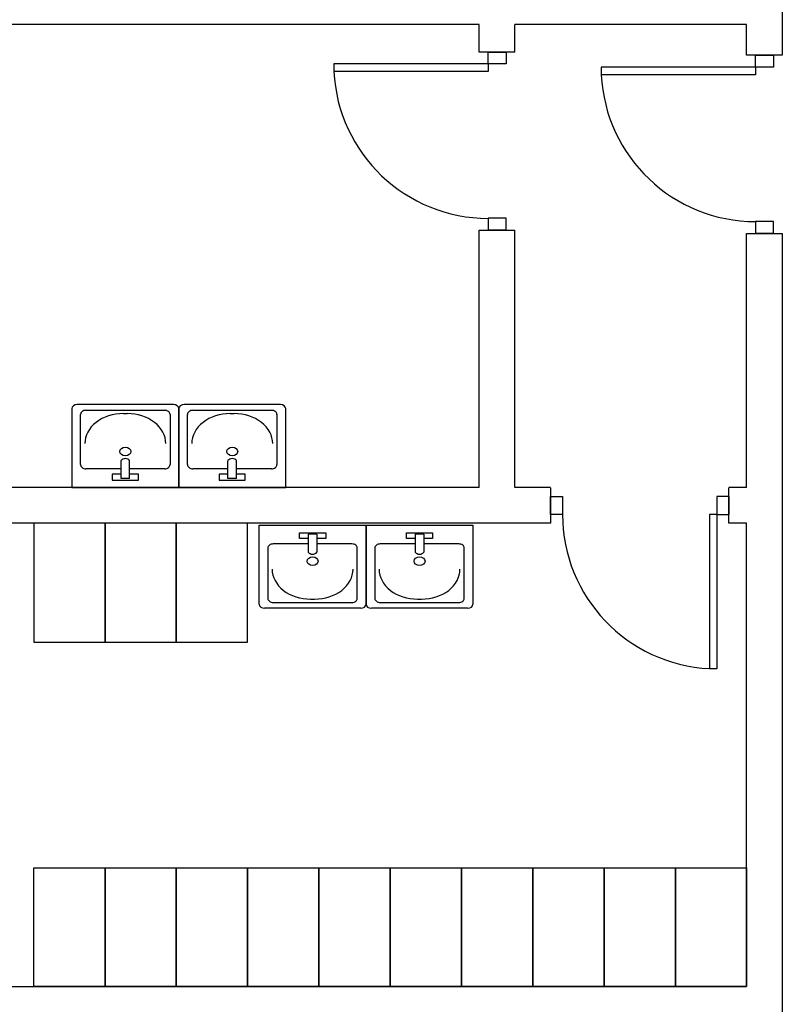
# Model space of a CAD drawing. Header units: millimetres. Extents: x -559 to 10735, y -2326 to 222.
# Tile 237 of 256: x 2392.56 to 2394.23, y -1792.21 to -1790.05. Entities that reach past the tile are written whole.
import ezdxf

# ---------------------------------------------------------------- set-up
doc = ezdxf.new("R2010")
doc.units = ezdxf.units.MM
doc.header["$LTSCALE"] = 4
doc.layers.add('Planta Baixa', color=251, linetype='Continuous')

# ---------------------------------------------------------------- blocks, each defined once
blk = doc.blocks.new('A1095D1-flat-13-flat-1')
at = {"color": 9}
for p, q in [((-0.3, 0), (-0.3, -0.5)), ((0, 0), (-0.3, 0)), ((0, -0.5), (0, 0)), ((-0.3, -0.5), (0, -0.5))]:
    blk.add_line(p, q, dxfattribs=at)
blk = doc.blocks.new('A1095D1-flat-12-flat-1')
at = {"color": 9}
for p, q in [((-0.3, 0), (-0.3, -0.5)), ((0, 0), (-0.3, 0)), ((0, -0.5), (0, 0)), ((-0.3, -0.5), (0, -0.5))]:
    blk.add_line(p, q, dxfattribs=at)
blk = doc.blocks.new('A1095D1-flat-11-flat-1')
at = {"color": 9}
for p, q in [((-0.3, 0), (-0.3, -0.5)), ((0, 0), (-0.3, 0)), ((0, -0.5), (0, 0)), ((-0.3, -0.5), (0, -0.5))]:
    blk.add_line(p, q, dxfattribs=at)
blk = doc.blocks.new('A1138DB-flat-5-flat-1')
at = {"color": 9}
for p, q in [((-0.225, -0.3325), (-0.225, 0)), ((-0.225, 0), (0.225, 0)), ((0.225, 0), (0.225, -0.3325)), ((-0.0551, -0.0563), (-0.0551, -0.0319)), ((-0.0551, -0.0319), (0.0551, -0.0319)), ((-0.018, -0.0382), (-0.018, -0.1144)), ((0.018, -0.0382), (-0.018, -0.0382)), ((0.018, -0.0382), (0.018, -0.1144)), ((0.0551, -0.0319), (0.0551, -0.0563)), ((-0.018, -0.0793), (-0.1657, -0.0793)), ((-0.018, -0.0563), (-0.0551, -0.0563)), ((0.0551, -0.0563), (0.018, -0.0563)), ((0.1657, -0.0793), (0.018, -0.0793)), ((-0.1882, -0.0968), (-0.1882, -0.3081)), ((0.1882, -0.3081), (0.1882, -0.0968)), ((-0.1882, -0.3081), (-0.1882, -0.3081)), ((-0.1657, -0.3256), (0.1657, -0.3256)), ((-0.0082, -0.3116), (0.0082, -0.3116)), ((0.2025, -0.35), (-0.2025, -0.35))]:
    blk.add_line(p, q, dxfattribs=at)
for centre, major_axis, start_param, end_param in [((-0.1657, -0.0968), (-0.0225, 0), 4.712388, 6.283186), ((0.1657, -0.0968), (-0.0225, 0), 3.141592, 4.71239), ((0, -0.1058), (0.0212, 0), 3.694408, 5.73037), ((0, -0.1521), (-0.0232, 0), 1.570796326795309, 7.853981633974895), ((-0.0082, -0.1856), (0.162, 0), 3.141592, 4.71239), ((0.0082, -0.1856), (0.162, 0), 4.712388, 6.283186), ((-0.1657, -0.3081), (0.0225, 0), 3.141592, 4.71239), ((0.1657, -0.3081), (0.0225, 0), 4.712388, 6.283186), ((-0.2025, -0.3325), (-0.0225, 0), 0, 1.570796), ((0.2025, -0.3325), (0.0225, 0), 4.712389, 6.283185)]:
    blk.add_ellipse(centre, major_axis=major_axis, ratio=0.777778, start_param=start_param, end_param=end_param, dxfattribs=at)
blk = doc.blocks.new('A1138DB-flat-4-flat-1')
at = {"color": 9}
for p, q in [((-0.225, 0.3325), (-0.225, 0)), ((0.2025, 0.35), (-0.2025, 0.35)), ((0.225, 0), (0.225, 0.3325)), ((-0.1882, 0.0968), (-0.1882, 0.3081)), ((-0.1882, 0.3081), (-0.1882, 0.3081)), ((-0.1657, 0.3256), (0.1657, 0.3256)), ((-0.0082, 0.3116), (0.0082, 0.3116)), ((0.1882, 0.3081), (0.1882, 0.0968)), ((-0.018, 0.0382), (-0.018, 0.1144)), ((0.018, 0.0382), (0.018, 0.1144)), ((-0.018, 0.0793), (-0.1657, 0.0793)), ((-0.0551, 0.0563), (-0.0551, 0.0319)), ((-0.018, 0.0563), (-0.0551, 0.0563)), ((0.1657, 0.0793), (0.018, 0.0793)), ((0.0551, 0.0563), (0.018, 0.0563)), ((0.0551, 0.0319), (0.0551, 0.0563)), ((-0.225, 0), (0.225, 0)), ((-0.0551, 0.0319), (0.0551, 0.0319)), ((0.018, 0.0382), (-0.018, 0.0382))]:
    blk.add_line(p, q, dxfattribs=at)
for centre, major_axis, start_param, end_param in [((-0.2025, 0.3325), (-0.0225, 0), -1.570796, 0), ((0.2025, 0.3325), (0.0225, 0), 0, 1.570796), ((-0.1657, 0.3081), (0.0225, 0), 1.570796, 3.141593), ((-0.0082, 0.1856), (0.162, 0), 1.570796, 3.141593), ((0.0082, 0.1856), (0.162, 0), -0.000001, 1.570797), ((0.1657, 0.3081), (0.0225, 0), -0.000001, 1.570797), ((0, 0.1521), (-0.0232, 0), -1.570796, 4.712389), ((-0.1657, 0.0968), (-0.0225, 0), -0.000001, 1.570797), ((0, 0.1058), (0.0212, 0), 0.552816, 2.588777), ((0.1657, 0.0968), (-0.0225, 0), 1.570796, 3.141593)]:
    blk.add_ellipse(centre, major_axis=major_axis, ratio=0.777778, start_param=start_param, end_param=end_param, dxfattribs=at)
blk = doc.blocks.new('A1138DB-flat-3-flat-1')
at = {"color": 9}
for p, q in [((-0.225, -0.3325), (-0.225, 0)), ((-0.225, 0), (0.225, 0)), ((0.225, 0), (0.225, -0.3325)), ((-0.0551, -0.0563), (-0.0551, -0.0319)), ((-0.0551, -0.0319), (0.0551, -0.0319)), ((-0.018, -0.0382), (-0.018, -0.1144)), ((0.018, -0.0382), (-0.018, -0.0382)), ((0.018, -0.0382), (0.018, -0.1144)), ((0.0551, -0.0319), (0.0551, -0.0563)), ((-0.018, -0.0793), (-0.1657, -0.0793)), ((-0.018, -0.0563), (-0.0551, -0.0563)), ((0.0551, -0.0563), (0.018, -0.0563)), ((0.1657, -0.0793), (0.018, -0.0793)), ((-0.1882, -0.0968), (-0.1882, -0.3081)), ((0.1882, -0.3081), (0.1882, -0.0968)), ((-0.1882, -0.3081), (-0.1882, -0.3081)), ((-0.1657, -0.3256), (0.1657, -0.3256)), ((-0.0082, -0.3116), (0.0082, -0.3116)), ((0.2025, -0.35), (-0.2025, -0.35))]:
    blk.add_line(p, q, dxfattribs=at)
for centre, major_axis, start_param, end_param in [((-0.1657, -0.0968), (-0.0225, 0), 4.712388, 6.283186), ((0.1657, -0.0968), (-0.0225, 0), 3.141592, 4.71239), ((0, -0.1058), (0.0212, 0), 3.694408, 5.73037), ((0, -0.1521), (-0.0232, 0), 1.570796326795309, 7.853981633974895), ((-0.0082, -0.1856), (0.162, 0), 3.141592, 4.71239), ((0.0082, -0.1856), (0.162, 0), 4.712388, 6.283186), ((-0.1657, -0.3081), (0.0225, 0), 3.141592, 4.71239), ((0.1657, -0.3081), (0.0225, 0), 4.712388, 6.283186), ((-0.2025, -0.3325), (-0.0225, 0), 0, 1.570796), ((0.2025, -0.3325), (0.0225, 0), 4.712389, 6.283185)]:
    blk.add_ellipse(centre, major_axis=major_axis, ratio=0.777778, start_param=start_param, end_param=end_param, dxfattribs=at)
blk = doc.blocks.new('AUD29D1S-flat-21-flat-1')
at = {"color": 9}
for p, q in [((0.325, 0), (0.2934, 0)), ((0.2934, 0), (0.2934, -0.65)), ((0.325, 0), (0.325, -0.65)), ((0.325, -0.65), (0.2934, -0.65))]:
    blk.add_line(p, q, dxfattribs=at)
blk.add_ellipse((0.325, 0), major_axis=(0.4596, 0.4596), ratio=1, start_param=2.356194, end_param=3.878361, dxfattribs=at)
blk = doc.blocks.new('AUD41D1S-flat-22-flat-1')
at = {"color": 9}
for p, q in [((-0.375, -0.0375), (-0.375, 0.0375)), ((0.375, 0.0375), (0.375, -0.0375))]:
    blk.add_line(p, q, dxfattribs=at)
blk = doc.blocks.new('AUD37D1S-flat-96-flat-1')
at = {"color": 9}
for p, q in [((-0.05, 0.0375), (-0.05, -0.0375)), ((0, 0.0375), (-0.05, 0.0375)), ((0, -0.0375), (0, 0.0375)), ((-0.05, -0.0375), (0, -0.0375))]:
    blk.add_line(p, q, dxfattribs=at)
at = {"color": 9, "width": 0.666667, "flags": 3}
for p in [(-0.05, 0), (-0.05, -0.0375)]:
    blk.add_attdef('JAMBPT', p, '', height=0.0075, rotation=180, dxfattribs=at)
at = {"color": 9, "oblique": 22.6199, "width": 1.083333, "flags": 3}
for p in [(-0.05, 0.0375), (-0.05, 0), (-0.05, -0.0375)]:
    blk.add_attdef('JAMBPT', p, '', height=0.00588, rotation=236.3099, dxfattribs=at)
blk = doc.blocks.new('AUD37D1S-flat-95-flat-1')
at = {"color": 9}
for p, q in [((0, -0.0375), (0, 0.0375)), ((0, 0.0375), (0.05, 0.0375)), ((0.05, 0.0375), (0.05, -0.0375)), ((0.05, -0.0375), (0, -0.0375))]:
    blk.add_line(p, q, dxfattribs=at)
at = {"color": 9, "text_generation_flag": 4, "width": 1.083333, "flags": 3}
for p in [(0.05, 0.0375), (0.05, 0), (0.05, -0.0375)]:
    blk.add_attdef('JAMBPT', p, '', height=0.00588, rotation=303.6901, dxfattribs=at)
at = {"color": 9, "text_generation_flag": 4, "width": 0.666667, "flags": 3}
for p in [(0.05, 0), (0.05, -0.0375)]:
    blk.add_attdef('JAMBPT', p, '', height=0.0075, dxfattribs=at)
blk = doc.blocks.new('AUD19D1S-flat-36-flat-1')
at = {"color": 9}
for p, q in [((0, 0), (0, 0)), ((0.75, 0), (0.75, 0))]:
    blk.add_line(p, q, dxfattribs=at)
blk = doc.blocks.new('AUD18D1S-flat-36-flat-1')
at = {"color": 9}
for p, q in [((0, 0.075), (0, -0.075)), ((0.75, -0.075), (0.75, 0.075))]:
    blk.add_line(p, q, dxfattribs=at)
blk = doc.blocks.new('AUD29D1S-flat-20-flat-1')
at = {"color": 9}
for p, q in [((-0.65, 0.325), (-0.65, 0.2934)), ((0, 0.325), (-0.65, 0.325)), ((0, 0.2934), (-0.65, 0.2934)), ((0, 0.325), (0, 0.2934))]:
    blk.add_line(p, q, dxfattribs=at)
blk.add_ellipse((0, 0.325), major_axis=(0.4596, -0.4596), ratio=1, start_param=-2.307564, end_param=-0.785398, dxfattribs=at)
blk = doc.blocks.new('AUD41D1S-flat-21-flat-1')
at = {"color": 9}
for p, q in [((-0.0375, 0.375), (0.0375, 0.375)), ((0.0375, -0.375), (-0.0375, -0.375))]:
    blk.add_line(p, q, dxfattribs=at)
blk = doc.blocks.new('AUD37D1S-flat-94-flat-1')
at = {"color": 9}
for p, q in [((-0.0375, 0.05), (-0.0375, 0)), ((0.0375, 0.05), (-0.0375, 0.05)), ((0.0375, 0), (0.0375, 0.05)), ((-0.0375, 0), (0.0375, 0))]:
    blk.add_line(p, q, dxfattribs=at)
at = {"color": 9, "oblique": 22.6199, "width": 1.083333, "flags": 3}
for p in [(-0.0375, 0.05), (0, 0.05), (0.0375, 0.05)]:
    blk.add_attdef('JAMBPT', p, '', height=0.00588, rotation=146.3099, dxfattribs=at)
at = {"color": 9, "width": 0.666667, "flags": 3}
for p in [(-0.0375, 0.05), (0, 0.05)]:
    blk.add_attdef('JAMBPT', p, '', height=0.0075, rotation=90, dxfattribs=at)
blk = doc.blocks.new('AUD37D1S-flat-93-flat-1')
at = {"color": 9}
for p, q in [((-0.0375, 0), (0.0375, 0)), ((-0.0375, -0.05), (-0.0375, 0)), ((0.0375, 0), (0.0375, -0.05)), ((0.0375, -0.05), (-0.0375, -0.05))]:
    blk.add_line(p, q, dxfattribs=at)
at = {"color": 9, "text_generation_flag": 4, "flags": 3}
for p, height, rotation, width in [((-0.0375, -0.05), 0.00588, 213.6901, 1.083333), ((-0.0375, -0.05), 0.0075, 270, 0.666667), ((0, -0.05), 0.00588, 213.6901, 1.083333), ((0, -0.05), 0.0075, 270, 0.666667), ((0.0375, -0.05), 0.00588, 213.6901, 1.083333)]:
    blk.add_attdef('JAMBPT', p, '', height=height, rotation=rotation, dxfattribs=dict(at, width=width))
blk = doc.blocks.new('AUD19D1S-flat-35-flat-1')
at = {"color": 9}
for p, q in [((0, 0), (0, 0)), ((0, -0.75), (0, -0.75))]:
    blk.add_line(p, q, dxfattribs=at)
blk = doc.blocks.new('AUD18D1S-flat-35-flat-1')
at = {"color": 9}
for p, q in [((0.075, 0), (-0.075, 0)), ((-0.075, -0.75), (0.075, -0.75))]:
    blk.add_line(p, q, dxfattribs=at)
blk = doc.blocks.new('AUD29D1S-flat-19-flat-1')
at = {"color": 9}
for p, q in [((-0.65, 0.325), (-0.65, 0.2934)), ((0, 0.325), (-0.65, 0.325)), ((0, 0.2934), (-0.65, 0.2934)), ((0, 0.325), (0, 0.2934))]:
    blk.add_line(p, q, dxfattribs=at)
blk.add_ellipse((0, 0.325), major_axis=(0.4596, -0.4596), ratio=1, start_param=-2.307564, end_param=-0.785398, dxfattribs=at)
blk = doc.blocks.new('AUD41D1S-flat-20-flat-1')
at = {"color": 9}
for p, q in [((-0.0375, 0.375), (0.0375, 0.375)), ((0.0375, -0.375), (-0.0375, -0.375))]:
    blk.add_line(p, q, dxfattribs=at)
blk = doc.blocks.new('AUD37D1S-flat-92-flat-1')
at = {"color": 9}
for p, q in [((-0.0375, 0.05), (-0.0375, 0)), ((0.0375, 0.05), (-0.0375, 0.05)), ((0.0375, 0), (0.0375, 0.05)), ((-0.0375, 0), (0.0375, 0))]:
    blk.add_line(p, q, dxfattribs=at)
at = {"color": 9, "oblique": 22.6199, "width": 1.083333, "flags": 3}
for p in [(-0.0375, 0.05), (0, 0.05), (0.0375, 0.05)]:
    blk.add_attdef('JAMBPT', p, '', height=0.00588, rotation=146.3099, dxfattribs=at)
at = {"color": 9, "width": 0.666667, "flags": 3}
for p in [(-0.0375, 0.05), (0, 0.05)]:
    blk.add_attdef('JAMBPT', p, '', height=0.0075, rotation=90, dxfattribs=at)
blk = doc.blocks.new('AUD37D1S-flat-91-flat-1')
at = {"color": 9}
for p, q in [((-0.0375, 0), (0.0375, 0)), ((-0.0375, -0.05), (-0.0375, 0)), ((0.0375, 0), (0.0375, -0.05)), ((0.0375, -0.05), (-0.0375, -0.05))]:
    blk.add_line(p, q, dxfattribs=at)
at = {"color": 9, "text_generation_flag": 4, "flags": 3}
for p, height, rotation, width in [((-0.0375, -0.05), 0.00588, 213.6901, 1.083333), ((-0.0375, -0.05), 0.0075, 270, 0.666667), ((0, -0.05), 0.00588, 213.6901, 1.083333), ((0, -0.05), 0.0075, 270, 0.666667), ((0.0375, -0.05), 0.00588, 213.6901, 1.083333)]:
    blk.add_attdef('JAMBPT', p, '', height=height, rotation=rotation, dxfattribs=dict(at, width=width))
blk = doc.blocks.new('AUD19D1S-flat-34-flat-1')
at = {"color": 9}
for p, q in [((0, 0), (0, 0)), ((0, -0.75), (0, -0.75))]:
    blk.add_line(p, q, dxfattribs=at)
blk = doc.blocks.new('AUD18D1S-flat-34-flat-1')
at = {"color": 9}
for p, q in [((0.075, 0), (-0.075, 0)), ((-0.075, -0.75), (0.075, -0.75))]:
    blk.add_line(p, q, dxfattribs=at)
blk = doc.blocks.new('A1095D1-flat-10-flat-1')
at = {"color": 9}
for p, q in [((-0.3, 0), (-0.3, 0.5)), ((-0.3, 0.5), (0, 0.5)), ((0, 0.5), (0, 0)), ((0, 0), (-0.3, 0))]:
    blk.add_line(p, q, dxfattribs=at)
blk = doc.blocks.new('A1095D1-flat-9-flat-1')
at = {"color": 9}
for p, q in [((-0.3, 0), (-0.3, 0.5)), ((-0.3, 0.5), (0, 0.5)), ((0, 0.5), (0, 0)), ((0, 0), (-0.3, 0))]:
    blk.add_line(p, q, dxfattribs=at)
blk = doc.blocks.new('A1095D1-flat-8-flat-1')
at = {"color": 9}
for p, q in [((-0.3, 0), (-0.3, 0.5)), ((-0.3, 0.5), (0, 0.5)), ((0, 0.5), (0, 0)), ((0, 0), (-0.3, 0))]:
    blk.add_line(p, q, dxfattribs=at)
blk = doc.blocks.new('A1095D1-flat-7-flat-1')
at = {"color": 9}
for p, q in [((-0.3, 0), (-0.3, 0.5)), ((-0.3, 0.5), (0, 0.5)), ((0, 0.5), (0, 0)), ((0, 0), (-0.3, 0))]:
    blk.add_line(p, q, dxfattribs=at)
blk = doc.blocks.new('A1095D1-flat-6-flat-1')
at = {"color": 9}
for p, q in [((-0.3, 0), (-0.3, 0.5)), ((-0.3, 0.5), (0, 0.5)), ((0, 0.5), (0, 0)), ((0, 0), (-0.3, 0))]:
    blk.add_line(p, q, dxfattribs=at)
blk = doc.blocks.new('A1095D1-flat-5-flat-1')
at = {"color": 9}
for p, q in [((-0.3, 0), (-0.3, 0.5)), ((-0.3, 0.5), (0, 0.5)), ((0, 0.5), (0, 0)), ((0, 0), (-0.3, 0))]:
    blk.add_line(p, q, dxfattribs=at)
blk = doc.blocks.new('A1095D1-flat-4-flat-1')
at = {"color": 9}
for p, q in [((-0.3, 0), (-0.3, 0.5)), ((-0.3, 0.5), (0, 0.5)), ((0, 0.5), (0, 0)), ((0, 0), (-0.3, 0))]:
    blk.add_line(p, q, dxfattribs=at)
blk = doc.blocks.new('A1095D1-flat-3-flat-1')
at = {"color": 9}
for p, q in [((-0.3, 0), (-0.3, 0.5)), ((-0.3, 0.5), (0, 0.5)), ((0, 0.5), (0, 0)), ((0, 0), (-0.3, 0))]:
    blk.add_line(p, q, dxfattribs=at)
blk = doc.blocks.new('A1095D1-flat-2-flat-1')
at = {"color": 9}
for p, q in [((-0.3, 0), (-0.3, 0.5)), ((-0.3, 0.5), (0, 0.5)), ((0, 0.5), (0, 0)), ((0, 0), (-0.3, 0))]:
    blk.add_line(p, q, dxfattribs=at)
blk = doc.blocks.new('A1095D1-flat-1-flat-1')
at = {"color": 9}
for p, q in [((-0.3, 0), (-0.3, 0.5)), ((-0.3, 0.5), (0, 0.5)), ((0, 0.5), (0, 0)), ((0, 0), (-0.3, 0))]:
    blk.add_line(p, q, dxfattribs=at)
blk = doc.blocks.new('A1138DB-flat-2-flat-1')
at = {"color": 9}
for p, q in [((-0.225, 0.3325), (-0.225, 0)), ((0.2025, 0.35), (-0.2025, 0.35)), ((0.225, 0), (0.225, 0.3325)), ((-0.1882, 0.0968), (-0.1882, 0.3081)), ((-0.1882, 0.3081), (-0.1882, 0.3081)), ((-0.1657, 0.3256), (0.1657, 0.3256)), ((-0.0082, 0.3116), (0.0082, 0.3116)), ((0.1882, 0.3081), (0.1882, 0.0968)), ((-0.018, 0.0382), (-0.018, 0.1144)), ((0.018, 0.0382), (0.018, 0.1144)), ((-0.018, 0.0793), (-0.1657, 0.0793)), ((-0.0551, 0.0563), (-0.0551, 0.0319)), ((-0.018, 0.0563), (-0.0551, 0.0563)), ((0.1657, 0.0793), (0.018, 0.0793)), ((0.0551, 0.0563), (0.018, 0.0563)), ((0.0551, 0.0319), (0.0551, 0.0563)), ((-0.225, 0), (0.225, 0)), ((-0.0551, 0.0319), (0.0551, 0.0319)), ((0.018, 0.0382), (-0.018, 0.0382))]:
    blk.add_line(p, q, dxfattribs=at)
for centre, major_axis, start_param, end_param in [((-0.2025, 0.3325), (-0.0225, 0), -1.570796, 0), ((0.2025, 0.3325), (0.0225, 0), 0, 1.570796), ((-0.1657, 0.3081), (0.0225, 0), 1.570796, 3.141593), ((-0.0082, 0.1856), (0.162, 0), 1.570796, 3.141593), ((0.0082, 0.1856), (0.162, 0), -0.000001, 1.570797), ((0.1657, 0.3081), (0.0225, 0), -0.000001, 1.570797), ((0, 0.1521), (-0.0232, 0), -1.570796, 4.712389), ((-0.1657, 0.0968), (-0.0225, 0), -0.000001, 1.570797), ((0, 0.1058), (0.0212, 0), 0.552816, 2.588777), ((0.1657, 0.0968), (-0.0225, 0), 1.570796, 3.141593)]:
    blk.add_ellipse(centre, major_axis=major_axis, ratio=0.777778, start_param=start_param, end_param=end_param, dxfattribs=at)

msp = doc.modelspace()

# ---------------------------------------------------------------- linework, layer by layer
at = {"layer": 'Planta Baixa'}
for p, q in [((2394.2313, -1789.2992), (2394.2313, -1790.1301)), ((2394.2313, -1789.2992), (2394.2313, -1790.1301)), ((2393.5692, -1790.0626), (2392.1539, -1790.0626)), ((2393.5692, -1790.0626), (2392.1539, -1790.0626)), ((2393.5692, -1790.123), (2393.5692, -1790.0626)), ((2393.5692, -1790.123), (2393.5692, -1790.0626)), ((2393.6471, -1790.123), (2393.6471, -1790.0626)), ((2394.1534, -1790.0626), (2393.6471, -1790.0626)), ((2393.6471, -1790.123), (2393.6471, -1790.0626)), ((2394.1534, -1790.0626), (2393.6471, -1790.0626)), ((2394.1534, -1790.1301), (2394.1534, -1790.0626)), ((2394.1534, -1790.1301), (2394.1534, -1790.0626)), ((2393.5692, -1791.0754), (2393.5692, -1790.5125)), ((2393.5692, -1791.0754), (2393.5692, -1790.5125)), ((2393.6471, -1791.0754), (2393.6471, -1790.5125)), ((2393.6471, -1791.0754), (2393.6471, -1790.5125)), ((2394.1534, -1791.0754), (2394.1534, -1790.5196)), ((2394.1534, -1791.0754), (2394.1534, -1790.5196)), ((2394.2313, -1790.5196), (2394.2313, -1793.8904)), ((2394.2313, -1790.5196), (2394.2313, -1793.8904)), ((2393.5692, -1791.0754), (2392.1539, -1791.0754)), ((2393.5692, -1791.0754), (2392.1539, -1791.0754)), ((2393.7251, -1791.0754), (2393.6471, -1791.0754)), ((2393.7251, -1791.0754), (2393.6471, -1791.0754)), ((2394.1534, -1791.0754), (2394.1146, -1791.0754)), ((2394.1534, -1791.0754), (2394.1146, -1791.0754)), ((2393.7251, -1791.1533), (2392.1539, -1791.1533)), ((2393.7251, -1791.1533), (2392.1539, -1791.1533)), ((2394.1534, -1791.1533), (2394.1146, -1791.1533)), ((2394.1534, -1791.1533), (2394.1146, -1791.1533)), ((2394.1534, -1792.1661), (2394.1534, -1791.1533)), ((2394.1534, -1792.1661), (2394.1534, -1791.1533)), ((2392.1539, -1792.1661), (2394.1534, -1792.1661)), ((2392.1539, -1792.1661), (2394.1534, -1792.1661))]:
    msp.add_line(p, q, dxfattribs=at)

# ---------------------------------------------------------------- block references
at = {"layer": 'Planta Baixa', "xscale": 0.5193635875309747, "yscale": 0.5193635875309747, "zscale": 0.5193635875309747}
for name, p in [('AUD18D1S-flat-34-flat-1', (2393.6081, -1790.123)), ('AUD18D1S-flat-34-flat-1', (2393.6081, -1790.123)), ('AUD41D1S-flat-20-flat-1', (2393.6081, -1790.3178)), ('AUD37D1S-flat-91-flat-1', (2393.6081, -1790.123)), ('AUD41D1S-flat-20-flat-1', (2393.6081, -1790.3178)), ('AUD37D1S-flat-91-flat-1', (2393.6081, -1790.123)), ('AUD19D1S-flat-34-flat-1', (2393.6081, -1790.123)), ('AUD19D1S-flat-34-flat-1', (2393.6081, -1790.123)), ('AUD18D1S-flat-35-flat-1', (2394.1924, -1790.1301)), ('AUD18D1S-flat-35-flat-1', (2394.1924, -1790.1301)), ('AUD41D1S-flat-21-flat-1', (2394.1924, -1790.3249)), ('AUD37D1S-flat-93-flat-1', (2394.1924, -1790.1301)), ('AUD41D1S-flat-21-flat-1', (2394.1924, -1790.3249)), ('AUD37D1S-flat-93-flat-1', (2394.1924, -1790.1301)), ('AUD19D1S-flat-35-flat-1', (2394.1924, -1790.1301)), ('AUD19D1S-flat-35-flat-1', (2394.1924, -1790.1301)), ('AUD29D1S-flat-19-flat-1', (2393.5886, -1790.3178)), ('AUD29D1S-flat-19-flat-1', (2393.5886, -1790.3178)), ('AUD29D1S-flat-20-flat-1', (2394.1729, -1790.3249)), ('AUD29D1S-flat-20-flat-1', (2394.1729, -1790.3249)), ('AUD37D1S-flat-92-flat-1', (2393.6081, -1790.5125)), ('AUD37D1S-flat-92-flat-1', (2393.6081, -1790.5125)), ('AUD37D1S-flat-94-flat-1', (2394.1924, -1790.5196)), ('AUD37D1S-flat-94-flat-1', (2394.1924, -1790.5196)), ('A1138DB-flat-2-flat-1', (2392.7955, -1791.0754)), ('A1138DB-flat-2-flat-1', (2392.7955, -1791.0754)), ('A1138DB-flat-4-flat-1', (2393.0292, -1791.0754)), ('A1138DB-flat-4-flat-1', (2393.0292, -1791.0754)), ('AUD18D1S-flat-36-flat-1', (2393.7251, -1791.1144)), ('AUD18D1S-flat-36-flat-1', (2393.7251, -1791.1144)), ('AUD41D1S-flat-22-flat-1', (2393.9198, -1791.1144)), ('AUD37D1S-flat-95-flat-1', (2393.7251, -1791.1144)), ('AUD41D1S-flat-22-flat-1', (2393.9198, -1791.1144)), ('AUD37D1S-flat-95-flat-1', (2393.7251, -1791.1144)), ('AUD37D1S-flat-96-flat-1', (2394.1146, -1791.1144)), ('AUD37D1S-flat-96-flat-1', (2394.1146, -1791.1144)), ('AUD19D1S-flat-36-flat-1', (2393.7251, -1791.1144)), ('AUD19D1S-flat-36-flat-1', (2393.7251, -1791.1144)), ('A1095D1-flat-11-flat-1', (2392.7512, -1791.1533)), ('A1095D1-flat-11-flat-1', (2392.7512, -1791.1533)), ('A1095D1-flat-12-flat-1', (2392.907, -1791.1533)), ('A1095D1-flat-12-flat-1', (2392.907, -1791.1533)), ('A1095D1-flat-13-flat-1', (2393.0628, -1791.1533)), ('A1095D1-flat-13-flat-1', (2393.0628, -1791.1533)), ('AUD29D1S-flat-21-flat-1', (2393.9198, -1791.1338)), ('AUD29D1S-flat-21-flat-1', (2393.9198, -1791.1338)), ('A1138DB-flat-3-flat-1', (2393.2048, -1791.1573)), ('A1138DB-flat-3-flat-1', (2393.2048, -1791.1573)), ('A1138DB-flat-5-flat-1', (2393.4385, -1791.1573)), ('A1138DB-flat-5-flat-1', (2393.4385, -1791.1573)), ('A1095D1-flat-10-flat-1', (2392.7512, -1792.1661)), ('A1095D1-flat-10-flat-1', (2392.7512, -1792.1661)), ('A1095D1-flat-9-flat-1', (2392.907, -1792.1661)), ('A1095D1-flat-9-flat-1', (2392.907, -1792.1661)), ('A1095D1-flat-6-flat-1', (2393.0628, -1792.1661)), ('A1095D1-flat-6-flat-1', (2393.0628, -1792.1661)), ('A1095D1-flat-5-flat-1', (2393.2186, -1792.1661)), ('A1095D1-flat-5-flat-1', (2393.2186, -1792.1661)), ('A1095D1-flat-7-flat-1', (2393.3744, -1792.1661)), ('A1095D1-flat-7-flat-1', (2393.3744, -1792.1661)), ('A1095D1-flat-8-flat-1', (2393.5302, -1792.1661)), ('A1095D1-flat-8-flat-1', (2393.5302, -1792.1661)), ('A1095D1-flat-3-flat-1', (2393.686, -1792.1661)), ('A1095D1-flat-3-flat-1', (2393.686, -1792.1661)), ('A1095D1-flat-4-flat-1', (2393.8418, -1792.1661)), ('A1095D1-flat-4-flat-1', (2393.8418, -1792.1661)), ('A1095D1-flat-2-flat-1', (2393.9976, -1792.1661)), ('A1095D1-flat-2-flat-1', (2393.9976, -1792.1661)), ('A1095D1-flat-1-flat-1', (2394.1534, -1792.1661)), ('A1095D1-flat-1-flat-1', (2394.1534, -1792.1661))]:
    msp.add_blockref(name, p, dxfattribs=at)

doc.saveas('drawing.dxf')
